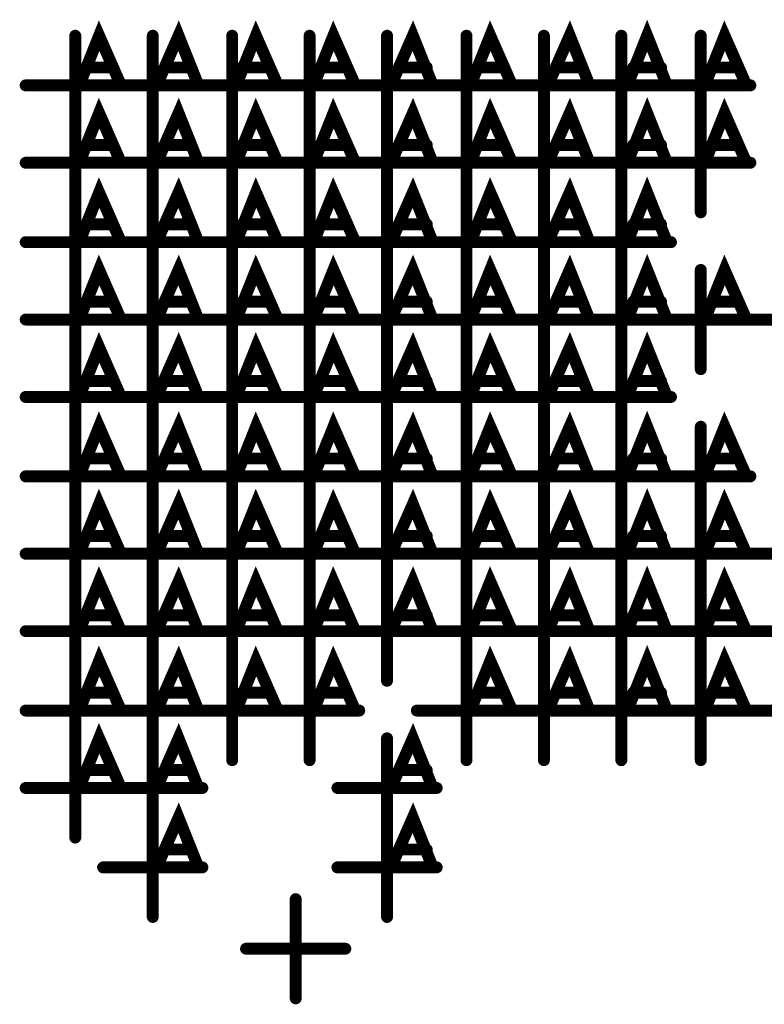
# Model space of a CAD drawing. Extents: x 28 to 61, y 24.9 to 46.
# Tile 25 of 86: x 38.366 to 38.741, y 30.857 to 31.353. Entities that reach past the tile are written whole.
import ezdxf

# ---------------------------------------------------------------- set-up
doc = ezdxf.new("R2010")
doc.units = 0
doc.layers.add('1', color=2, linetype='CONTINUOUS')

msp = doc.modelspace()

# ---------------------------------------------------------------- linework, layer by layer
at = {"layer": '1', "const_width": 0.006}
for points in [[(38.396, 31.32), (38.406, 31.345), (38.417, 31.32)], [(38.435, 31.32), (38.446, 31.345), (38.456, 31.32)], [(38.475, 31.32), (38.485, 31.345), (38.496, 31.32)], [(38.514, 31.32), (38.524, 31.345), (38.535, 31.32)], [(38.553, 31.32), (38.564, 31.345), (38.574, 31.32)], [(38.593, 31.32), (38.603, 31.345), (38.614, 31.32)], [(38.632, 31.32), (38.643, 31.345), (38.653, 31.32)], [(38.672, 31.32), (38.682, 31.345), (38.692, 31.32)], [(38.711, 31.32), (38.721, 31.345), (38.732, 31.32)], [(38.394, 31.295), (38.394, 31.345)], [(38.433, 31.295), (38.433, 31.345)], [(38.473, 31.295), (38.473, 31.345)], [(38.512, 31.295), (38.512, 31.345)], [(38.551, 31.295), (38.551, 31.345)], [(38.591, 31.295), (38.591, 31.345)], [(38.63, 31.295), (38.63, 31.345)], [(38.669, 31.295), (38.669, 31.345)], [(38.709, 31.295), (38.709, 31.345)], [(38.413, 31.329), (38.4, 31.329)], [(38.452, 31.329), (38.439, 31.329)], [(38.492, 31.329), (38.478, 31.329)], [(38.531, 31.329), (38.518, 31.329)], [(38.571, 31.329), (38.557, 31.329)], [(38.61, 31.329), (38.597, 31.329)], [(38.649, 31.329), (38.636, 31.329)], [(38.689, 31.329), (38.675, 31.329)], [(38.728, 31.329), (38.715, 31.329)], [(38.369, 31.32), (38.419, 31.32)], [(38.408, 31.32), (38.458, 31.32)], [(38.448, 31.32), (38.498, 31.32)], [(38.487, 31.32), (38.537, 31.32)], [(38.526, 31.32), (38.576, 31.32)], [(38.566, 31.32), (38.616, 31.32)], [(38.605, 31.32), (38.655, 31.32)], [(38.644, 31.32), (38.694, 31.32)], [(38.684, 31.32), (38.734, 31.32)], [(38.396, 31.281), (38.406, 31.306), (38.417, 31.281)], [(38.435, 31.281), (38.446, 31.306), (38.456, 31.281)], [(38.475, 31.281), (38.485, 31.306), (38.496, 31.281)], [(38.514, 31.281), (38.524, 31.306), (38.535, 31.281)], [(38.553, 31.281), (38.564, 31.306), (38.574, 31.281)], [(38.593, 31.281), (38.603, 31.306), (38.614, 31.281)], [(38.632, 31.281), (38.643, 31.306), (38.653, 31.281)], [(38.672, 31.281), (38.682, 31.306), (38.692, 31.281)], [(38.711, 31.281), (38.721, 31.306), (38.732, 31.281)], [(38.394, 31.256), (38.394, 31.306)], [(38.433, 31.256), (38.433, 31.306)], [(38.473, 31.256), (38.473, 31.306)], [(38.512, 31.256), (38.512, 31.306)], [(38.551, 31.256), (38.551, 31.306)], [(38.591, 31.256), (38.591, 31.306)], [(38.63, 31.256), (38.63, 31.306)], [(38.669, 31.256), (38.669, 31.306)], [(38.709, 31.256), (38.709, 31.306)], [(38.413, 31.29), (38.4, 31.29)], [(38.452, 31.29), (38.439, 31.29)], [(38.492, 31.29), (38.478, 31.29)], [(38.531, 31.29), (38.518, 31.29)], [(38.571, 31.29), (38.557, 31.29)], [(38.61, 31.29), (38.597, 31.29)], [(38.649, 31.29), (38.636, 31.29)], [(38.689, 31.29), (38.675, 31.29)], [(38.728, 31.29), (38.715, 31.29)], [(38.369, 31.281), (38.419, 31.281)], [(38.408, 31.281), (38.458, 31.281)], [(38.448, 31.281), (38.498, 31.281)], [(38.487, 31.281), (38.537, 31.281)], [(38.526, 31.281), (38.576, 31.281)], [(38.566, 31.281), (38.616, 31.281)], [(38.605, 31.281), (38.655, 31.281)], [(38.644, 31.281), (38.694, 31.281)], [(38.684, 31.281), (38.734, 31.281)], [(38.396, 31.241), (38.406, 31.266), (38.417, 31.241)], [(38.435, 31.241), (38.446, 31.266), (38.456, 31.241)], [(38.475, 31.241), (38.485, 31.266), (38.496, 31.241)], [(38.514, 31.241), (38.524, 31.266), (38.535, 31.241)], [(38.553, 31.241), (38.564, 31.266), (38.574, 31.241)], [(38.593, 31.241), (38.603, 31.266), (38.614, 31.241)], [(38.632, 31.241), (38.643, 31.266), (38.653, 31.241)], [(38.672, 31.241), (38.682, 31.266), (38.692, 31.241)], [(38.394, 31.216), (38.394, 31.266)], [(38.433, 31.216), (38.433, 31.266)], [(38.473, 31.216), (38.473, 31.266)], [(38.512, 31.216), (38.512, 31.266)], [(38.551, 31.216), (38.551, 31.266)], [(38.591, 31.216), (38.591, 31.266)], [(38.63, 31.216), (38.63, 31.266)], [(38.669, 31.216), (38.669, 31.266)], [(38.413, 31.25), (38.4, 31.25)], [(38.452, 31.25), (38.439, 31.25)], [(38.492, 31.25), (38.478, 31.25)], [(38.531, 31.25), (38.518, 31.25)], [(38.571, 31.25), (38.557, 31.25)], [(38.61, 31.25), (38.597, 31.25)], [(38.649, 31.25), (38.636, 31.25)], [(38.689, 31.25), (38.675, 31.25)], [(38.369, 31.241), (38.419, 31.241)], [(38.408, 31.241), (38.458, 31.241)], [(38.448, 31.241), (38.498, 31.241)], [(38.487, 31.241), (38.537, 31.241)], [(38.526, 31.241), (38.576, 31.241)], [(38.566, 31.241), (38.616, 31.241)], [(38.605, 31.241), (38.655, 31.241)], [(38.644, 31.241), (38.694, 31.241)], [(38.396, 31.202), (38.406, 31.227), (38.417, 31.202)], [(38.435, 31.202), (38.446, 31.227), (38.456, 31.202)], [(38.475, 31.202), (38.485, 31.227), (38.496, 31.202)], [(38.514, 31.202), (38.524, 31.227), (38.535, 31.202)], [(38.553, 31.202), (38.564, 31.227), (38.574, 31.202)], [(38.593, 31.202), (38.603, 31.227), (38.614, 31.202)], [(38.632, 31.202), (38.643, 31.227), (38.653, 31.202)], [(38.672, 31.202), (38.682, 31.227), (38.692, 31.202)], [(38.711, 31.202), (38.721, 31.227), (38.732, 31.202)], [(38.394, 31.177), (38.394, 31.227)], [(38.433, 31.177), (38.433, 31.227)], [(38.473, 31.177), (38.473, 31.227)], [(38.512, 31.177), (38.512, 31.227)], [(38.551, 31.177), (38.551, 31.227)], [(38.591, 31.177), (38.591, 31.227)], [(38.63, 31.177), (38.63, 31.227)], [(38.669, 31.177), (38.669, 31.227)], [(38.709, 31.177), (38.709, 31.227)], [(38.413, 31.211), (38.4, 31.211)], [(38.452, 31.211), (38.439, 31.211)], [(38.492, 31.211), (38.478, 31.211)], [(38.531, 31.211), (38.518, 31.211)], [(38.571, 31.211), (38.557, 31.211)], [(38.61, 31.211), (38.597, 31.211)], [(38.649, 31.211), (38.636, 31.211)], [(38.689, 31.211), (38.675, 31.211)], [(38.728, 31.211), (38.715, 31.211)], [(38.369, 31.202), (38.419, 31.202)], [(38.408, 31.202), (38.458, 31.202)], [(38.448, 31.202), (38.498, 31.202)], [(38.487, 31.202), (38.537, 31.202)], [(38.526, 31.202), (38.576, 31.202)], [(38.566, 31.202), (38.616, 31.202)], [(38.605, 31.202), (38.655, 31.202)], [(38.644, 31.202), (38.694, 31.202)], [(38.684, 31.202), (38.734, 31.202)], [(38.723, 31.202), (38.773, 31.202)], [(38.396, 31.163), (38.406, 31.188), (38.417, 31.163)], [(38.435, 31.163), (38.446, 31.188), (38.456, 31.163)], [(38.475, 31.163), (38.485, 31.188), (38.496, 31.163)], [(38.514, 31.163), (38.524, 31.188), (38.535, 31.163)], [(38.553, 31.163), (38.564, 31.188), (38.574, 31.163)], [(38.593, 31.163), (38.603, 31.188), (38.614, 31.163)], [(38.632, 31.163), (38.643, 31.188), (38.653, 31.163)], [(38.672, 31.163), (38.682, 31.188), (38.692, 31.163)], [(38.394, 31.138), (38.394, 31.188)], [(38.433, 31.138), (38.433, 31.188)], [(38.473, 31.138), (38.473, 31.188)], [(38.512, 31.138), (38.512, 31.188)], [(38.551, 31.138), (38.551, 31.188)], [(38.591, 31.138), (38.591, 31.188)], [(38.63, 31.138), (38.63, 31.188)], [(38.669, 31.138), (38.669, 31.188)], [(38.413, 31.171), (38.4, 31.171)], [(38.452, 31.171), (38.439, 31.171)], [(38.492, 31.171), (38.478, 31.171)], [(38.531, 31.171), (38.518, 31.171)], [(38.571, 31.171), (38.557, 31.171)], [(38.61, 31.171), (38.597, 31.171)], [(38.649, 31.171), (38.636, 31.171)], [(38.689, 31.171), (38.675, 31.171)], [(38.369, 31.163), (38.419, 31.163)], [(38.408, 31.163), (38.458, 31.163)], [(38.448, 31.163), (38.498, 31.163)], [(38.487, 31.163), (38.537, 31.163)], [(38.526, 31.163), (38.576, 31.163)], [(38.566, 31.163), (38.616, 31.163)], [(38.605, 31.163), (38.655, 31.163)], [(38.644, 31.163), (38.694, 31.163)], [(38.396, 31.123), (38.406, 31.148), (38.417, 31.123)], [(38.435, 31.123), (38.446, 31.148), (38.456, 31.123)], [(38.475, 31.123), (38.485, 31.148), (38.496, 31.123)], [(38.514, 31.123), (38.524, 31.148), (38.535, 31.123)], [(38.553, 31.123), (38.564, 31.148), (38.574, 31.123)], [(38.593, 31.123), (38.603, 31.148), (38.614, 31.123)], [(38.632, 31.123), (38.643, 31.148), (38.653, 31.123)], [(38.672, 31.123), (38.682, 31.148), (38.692, 31.123)], [(38.711, 31.123), (38.721, 31.148), (38.732, 31.123)], [(38.394, 31.098), (38.394, 31.148)], [(38.433, 31.098), (38.433, 31.148)], [(38.473, 31.098), (38.473, 31.148)], [(38.512, 31.098), (38.512, 31.148)], [(38.551, 31.098), (38.551, 31.148)], [(38.591, 31.098), (38.591, 31.148)], [(38.63, 31.098), (38.63, 31.148)], [(38.669, 31.098), (38.669, 31.148)], [(38.709, 31.098), (38.709, 31.148)], [(38.413, 31.132), (38.4, 31.132)], [(38.452, 31.132), (38.439, 31.132)], [(38.492, 31.132), (38.478, 31.132)], [(38.531, 31.132), (38.518, 31.132)], [(38.571, 31.132), (38.557, 31.132)], [(38.61, 31.132), (38.597, 31.132)], [(38.649, 31.132), (38.636, 31.132)], [(38.689, 31.132), (38.675, 31.132)], [(38.728, 31.132), (38.715, 31.132)], [(38.369, 31.123), (38.419, 31.123)], [(38.408, 31.123), (38.458, 31.123)], [(38.448, 31.123), (38.498, 31.123)], [(38.487, 31.123), (38.537, 31.123)], [(38.526, 31.123), (38.576, 31.123)], [(38.566, 31.123), (38.616, 31.123)], [(38.605, 31.123), (38.655, 31.123)], [(38.644, 31.123), (38.694, 31.123)], [(38.684, 31.123), (38.734, 31.123)], [(38.396, 31.084), (38.406, 31.109), (38.417, 31.084)], [(38.435, 31.084), (38.446, 31.109), (38.456, 31.084)], [(38.475, 31.084), (38.485, 31.109), (38.496, 31.084)], [(38.514, 31.084), (38.524, 31.109), (38.535, 31.084)], [(38.553, 31.084), (38.564, 31.109), (38.574, 31.084)], [(38.593, 31.084), (38.603, 31.109), (38.614, 31.084)], [(38.632, 31.084), (38.643, 31.109), (38.653, 31.084)], [(38.672, 31.084), (38.682, 31.109), (38.692, 31.084)], [(38.711, 31.084), (38.721, 31.109), (38.732, 31.084)], [(38.394, 31.059), (38.394, 31.109)], [(38.433, 31.059), (38.433, 31.109)], [(38.473, 31.059), (38.473, 31.109)], [(38.512, 31.059), (38.512, 31.109)], [(38.551, 31.059), (38.551, 31.109)], [(38.591, 31.059), (38.591, 31.109)], [(38.63, 31.059), (38.63, 31.109)], [(38.669, 31.059), (38.669, 31.109)], [(38.709, 31.059), (38.709, 31.109)], [(38.413, 31.093), (38.4, 31.093)], [(38.452, 31.093), (38.439, 31.093)], [(38.492, 31.093), (38.478, 31.093)], [(38.531, 31.093), (38.518, 31.093)], [(38.571, 31.093), (38.557, 31.093)], [(38.61, 31.093), (38.597, 31.093)], [(38.649, 31.093), (38.636, 31.093)], [(38.689, 31.093), (38.675, 31.093)], [(38.728, 31.093), (38.715, 31.093)], [(38.369, 31.084), (38.419, 31.084)], [(38.408, 31.084), (38.458, 31.084)], [(38.448, 31.084), (38.498, 31.084)], [(38.487, 31.084), (38.537, 31.084)], [(38.526, 31.084), (38.576, 31.084)], [(38.566, 31.084), (38.616, 31.084)], [(38.605, 31.084), (38.655, 31.084)], [(38.644, 31.084), (38.694, 31.084)], [(38.684, 31.084), (38.734, 31.084)], [(38.723, 31.084), (38.773, 31.084)], [(38.396, 31.045), (38.406, 31.07), (38.417, 31.045)], [(38.435, 31.045), (38.446, 31.07), (38.456, 31.045)], [(38.475, 31.045), (38.485, 31.07), (38.496, 31.045)], [(38.514, 31.045), (38.524, 31.07), (38.535, 31.045)], [(38.553, 31.045), (38.564, 31.07), (38.574, 31.045)], [(38.593, 31.045), (38.603, 31.07), (38.614, 31.045)], [(38.632, 31.045), (38.643, 31.07), (38.653, 31.045)], [(38.672, 31.045), (38.682, 31.07), (38.692, 31.045)], [(38.711, 31.045), (38.721, 31.07), (38.732, 31.045)], [(38.394, 31.02), (38.394, 31.07)], [(38.433, 31.02), (38.433, 31.07)], [(38.473, 31.02), (38.473, 31.07)], [(38.512, 31.02), (38.512, 31.07)], [(38.551, 31.02), (38.551, 31.07)], [(38.591, 31.02), (38.591, 31.07)], [(38.63, 31.02), (38.63, 31.07)], [(38.669, 31.02), (38.669, 31.07)], [(38.709, 31.02), (38.709, 31.07)], [(38.413, 31.053), (38.4, 31.053)], [(38.452, 31.053), (38.439, 31.053)], [(38.492, 31.053), (38.478, 31.053)], [(38.531, 31.053), (38.518, 31.053)], [(38.571, 31.053), (38.557, 31.053)], [(38.61, 31.053), (38.597, 31.053)], [(38.649, 31.053), (38.636, 31.053)], [(38.689, 31.053), (38.675, 31.053)], [(38.728, 31.053), (38.715, 31.053)], [(38.369, 31.045), (38.419, 31.045)], [(38.408, 31.045), (38.458, 31.045)], [(38.448, 31.045), (38.498, 31.045)], [(38.487, 31.045), (38.537, 31.045)], [(38.526, 31.045), (38.576, 31.045)], [(38.566, 31.045), (38.616, 31.045)], [(38.605, 31.045), (38.655, 31.045)], [(38.644, 31.045), (38.694, 31.045)], [(38.684, 31.045), (38.734, 31.045)], [(38.723, 31.045), (38.773, 31.045)], [(38.396, 31.005), (38.406, 31.03), (38.417, 31.005)], [(38.435, 31.005), (38.446, 31.03), (38.456, 31.005)], [(38.475, 31.005), (38.485, 31.03), (38.496, 31.005)], [(38.514, 31.005), (38.524, 31.03), (38.535, 31.005)], [(38.593, 31.005), (38.603, 31.03), (38.614, 31.005)], [(38.632, 31.005), (38.643, 31.03), (38.653, 31.005)], [(38.672, 31.005), (38.682, 31.03), (38.692, 31.005)], [(38.711, 31.005), (38.721, 31.03), (38.732, 31.005)], [(38.394, 30.98), (38.394, 31.03)], [(38.433, 30.98), (38.433, 31.03)], [(38.473, 30.98), (38.473, 31.03)], [(38.512, 30.98), (38.512, 31.03)], [(38.591, 30.98), (38.591, 31.03)], [(38.63, 30.98), (38.63, 31.03)], [(38.669, 30.98), (38.669, 31.03)], [(38.709, 30.98), (38.709, 31.03)], [(38.413, 31.014), (38.4, 31.014)], [(38.452, 31.014), (38.439, 31.014)], [(38.492, 31.014), (38.478, 31.014)], [(38.531, 31.014), (38.518, 31.014)], [(38.61, 31.014), (38.597, 31.014)], [(38.649, 31.014), (38.636, 31.014)], [(38.689, 31.014), (38.675, 31.014)], [(38.728, 31.014), (38.715, 31.014)], [(38.369, 31.005), (38.419, 31.005)], [(38.408, 31.005), (38.458, 31.005)], [(38.448, 31.005), (38.498, 31.005)], [(38.487, 31.005), (38.537, 31.005)], [(38.566, 31.005), (38.616, 31.005)], [(38.605, 31.005), (38.655, 31.005)], [(38.644, 31.005), (38.694, 31.005)], [(38.684, 31.005), (38.734, 31.005)], [(38.723, 31.005), (38.773, 31.005)], [(38.396, 30.966), (38.406, 30.991), (38.417, 30.966)], [(38.435, 30.966), (38.446, 30.991), (38.456, 30.966)], [(38.553, 30.966), (38.564, 30.991), (38.574, 30.966)], [(38.394, 30.941), (38.394, 30.991)], [(38.433, 30.941), (38.433, 30.991)], [(38.551, 30.941), (38.551, 30.991)], [(38.413, 30.975), (38.4, 30.975)], [(38.452, 30.975), (38.439, 30.975)], [(38.571, 30.975), (38.557, 30.975)], [(38.369, 30.966), (38.419, 30.966)], [(38.408, 30.966), (38.458, 30.966)], [(38.526, 30.966), (38.576, 30.966)], [(38.435, 30.926), (38.446, 30.951), (38.456, 30.926)], [(38.553, 30.926), (38.564, 30.951), (38.574, 30.926)], [(38.433, 30.901), (38.433, 30.951)], [(38.551, 30.901), (38.551, 30.951)], [(38.452, 30.935), (38.439, 30.935)], [(38.571, 30.935), (38.557, 30.935)], [(38.408, 30.926), (38.458, 30.926)], [(38.526, 30.926), (38.576, 30.926)], [(38.505, 30.86), (38.505, 30.91)], [(38.48, 30.885), (38.53, 30.885)]]:
    msp.add_lwpolyline(points, dxfattribs=at)
at = {"layer": '1', "const_width": 0.003}
for points in [[(38.3955, 31.345, 1), (38.3925, 31.345, 1)], [(38.4345, 31.345, 1), (38.4315, 31.345, 1)], [(38.4745, 31.345, 1), (38.4715, 31.345, 1)], [(38.5135, 31.345, 1), (38.5105, 31.345, 1)], [(38.5525, 31.345, 1), (38.5495, 31.345, 1)], [(38.5925, 31.345, 1), (38.5895, 31.345, 1)], [(38.6315, 31.345, 1), (38.6285, 31.345, 1)], [(38.6705, 31.345, 1), (38.6675, 31.345, 1)], [(38.7105, 31.345, 1), (38.7075, 31.345, 1)], [(38.4015, 31.329, 1), (38.3985, 31.329, 1)], [(38.4145, 31.329, 1), (38.4115, 31.329, 1)], [(38.4405, 31.329, 1), (38.4375, 31.329, 1)], [(38.4535, 31.329, 1), (38.4505, 31.329, 1)], [(38.4795, 31.329, 1), (38.4765, 31.329, 1)], [(38.4935, 31.329, 1), (38.4905, 31.329, 1)], [(38.5195, 31.329, 1), (38.5165, 31.329, 1)], [(38.5325, 31.329, 1), (38.5295, 31.329, 1)], [(38.5585, 31.329, 1), (38.5555, 31.329, 1)], [(38.5725, 31.329, 1), (38.5695, 31.329, 1)], [(38.5985, 31.329, 1), (38.5955, 31.329, 1)], [(38.6115, 31.329, 1), (38.6085, 31.329, 1)], [(38.6375, 31.329, 1), (38.6345, 31.329, 1)], [(38.6505, 31.329, 1), (38.6475, 31.329, 1)], [(38.6765, 31.329, 1), (38.6735, 31.329, 1)], [(38.6905, 31.329, 1), (38.6875, 31.329, 1)], [(38.7165, 31.329, 1), (38.7135, 31.329, 1)], [(38.7295, 31.329, 1), (38.7265, 31.329, 1)], [(38.3705, 31.32, 1), (38.3675, 31.32, 1)], [(38.3975, 31.32, 1), (38.3945, 31.32, 1)], [(38.4095, 31.32, 1), (38.4065, 31.32, 1)], [(38.4185, 31.32, 1), (38.4155, 31.32, 1)], [(38.4205, 31.32, 1), (38.4175, 31.32, 1)], [(38.4365, 31.32, 1), (38.4335, 31.32, 1)], [(38.4495, 31.32, 1), (38.4465, 31.32, 1)], [(38.4575, 31.32, 1), (38.4545, 31.32, 1)], [(38.4595, 31.32, 1), (38.4565, 31.32, 1)], [(38.4765, 31.32, 1), (38.4735, 31.32, 1)], [(38.4885, 31.32, 1), (38.4855, 31.32, 1)], [(38.4975, 31.32, 1), (38.4945, 31.32, 1)], [(38.4995, 31.32, 1), (38.4965, 31.32, 1)], [(38.5155, 31.32, 1), (38.5125, 31.32, 1)], [(38.5275, 31.32, 1), (38.5245, 31.32, 1)], [(38.5365, 31.32, 1), (38.5335, 31.32, 1)], [(38.5385, 31.32, 1), (38.5355, 31.32, 1)], [(38.5545, 31.32, 1), (38.5515, 31.32, 1)], [(38.5675, 31.32, 1), (38.5645, 31.32, 1)], [(38.5755, 31.32, 1), (38.5725, 31.32, 1)], [(38.5775, 31.32, 1), (38.5745, 31.32, 1)], [(38.5945, 31.32, 1), (38.5915, 31.32, 1)], [(38.6065, 31.32, 1), (38.6035, 31.32, 1)], [(38.6155, 31.32, 1), (38.6125, 31.32, 1)], [(38.6175, 31.32, 1), (38.6145, 31.32, 1)], [(38.6335, 31.32, 1), (38.6305, 31.32, 1)], [(38.6455, 31.32, 1), (38.6425, 31.32, 1)], [(38.6545, 31.32, 1), (38.6515, 31.32, 1)], [(38.6565, 31.32, 1), (38.6535, 31.32, 1)], [(38.6735, 31.32, 1), (38.6705, 31.32, 1)], [(38.6855, 31.32, 1), (38.6825, 31.32, 1)], [(38.6935, 31.32, 1), (38.6905, 31.32, 1)], [(38.6955, 31.32, 1), (38.6925, 31.32, 1)], [(38.7125, 31.32, 1), (38.7095, 31.32, 1)], [(38.7335, 31.32, 1), (38.7305, 31.32, 1)], [(38.7355, 31.32, 1), (38.7325, 31.32, 1)], [(38.3955, 31.306, 1), (38.3925, 31.306, 1)], [(38.4345, 31.306, 1), (38.4315, 31.306, 1)], [(38.4745, 31.306, 1), (38.4715, 31.306, 1)], [(38.5135, 31.306, 1), (38.5105, 31.306, 1)], [(38.5525, 31.306, 1), (38.5495, 31.306, 1)], [(38.5925, 31.306, 1), (38.5895, 31.306, 1)], [(38.6315, 31.306, 1), (38.6285, 31.306, 1)], [(38.6705, 31.306, 1), (38.6675, 31.306, 1)], [(38.7105, 31.306, 1), (38.7075, 31.306, 1)], [(38.3955, 31.295, 1), (38.3925, 31.295, 1)], [(38.4345, 31.295, 1), (38.4315, 31.295, 1)], [(38.4745, 31.295, 1), (38.4715, 31.295, 1)], [(38.5135, 31.295, 1), (38.5105, 31.295, 1)], [(38.5525, 31.295, 1), (38.5495, 31.295, 1)], [(38.5925, 31.295, 1), (38.5895, 31.295, 1)], [(38.6315, 31.295, 1), (38.6285, 31.295, 1)], [(38.6705, 31.295, 1), (38.6675, 31.295, 1)], [(38.7105, 31.295, 1), (38.7075, 31.295, 1)], [(38.4015, 31.29, 1), (38.3985, 31.29, 1)], [(38.4145, 31.29, 1), (38.4115, 31.29, 1)], [(38.4405, 31.29, 1), (38.4375, 31.29, 1)], [(38.4535, 31.29, 1), (38.4505, 31.29, 1)], [(38.4795, 31.29, 1), (38.4765, 31.29, 1)], [(38.4935, 31.29, 1), (38.4905, 31.29, 1)], [(38.5195, 31.29, 1), (38.5165, 31.29, 1)], [(38.5325, 31.29, 1), (38.5295, 31.29, 1)], [(38.5585, 31.29, 1), (38.5555, 31.29, 1)], [(38.5725, 31.29, 1), (38.5695, 31.29, 1)], [(38.5985, 31.29, 1), (38.5955, 31.29, 1)], [(38.6115, 31.29, 1), (38.6085, 31.29, 1)], [(38.6375, 31.29, 1), (38.6345, 31.29, 1)], [(38.6505, 31.29, 1), (38.6475, 31.29, 1)], [(38.6765, 31.29, 1), (38.6735, 31.29, 1)], [(38.6905, 31.29, 1), (38.6875, 31.29, 1)], [(38.7165, 31.29, 1), (38.7135, 31.29, 1)], [(38.7295, 31.29, 1), (38.7265, 31.29, 1)], [(38.3705, 31.281, 1), (38.3675, 31.281, 1)], [(38.3975, 31.281, 1), (38.3945, 31.281, 1)], [(38.4095, 31.281, 1), (38.4065, 31.281, 1)], [(38.4185, 31.281, 1), (38.4155, 31.281, 1)], [(38.4205, 31.281, 1), (38.4175, 31.281, 1)], [(38.4365, 31.281, 1), (38.4335, 31.281, 1)], [(38.4495, 31.281, 1), (38.4465, 31.281, 1)], [(38.4575, 31.281, 1), (38.4545, 31.281, 1)], [(38.4595, 31.281, 1), (38.4565, 31.281, 1)], [(38.4765, 31.281, 1), (38.4735, 31.281, 1)], [(38.4885, 31.281, 1), (38.4855, 31.281, 1)], [(38.4975, 31.281, 1), (38.4945, 31.281, 1)], [(38.4995, 31.281, 1), (38.4965, 31.281, 1)], [(38.5155, 31.281, 1), (38.5125, 31.281, 1)], [(38.5275, 31.281, 1), (38.5245, 31.281, 1)], [(38.5365, 31.281, 1), (38.5335, 31.281, 1)], [(38.5385, 31.281, 1), (38.5355, 31.281, 1)], [(38.5545, 31.281, 1), (38.5515, 31.281, 1)], [(38.5675, 31.281, 1), (38.5645, 31.281, 1)], [(38.5755, 31.281, 1), (38.5725, 31.281, 1)], [(38.5775, 31.281, 1), (38.5745, 31.281, 1)], [(38.5945, 31.281, 1), (38.5915, 31.281, 1)], [(38.6065, 31.281, 1), (38.6035, 31.281, 1)], [(38.6155, 31.281, 1), (38.6125, 31.281, 1)], [(38.6175, 31.281, 1), (38.6145, 31.281, 1)], [(38.6335, 31.281, 1), (38.6305, 31.281, 1)], [(38.6455, 31.281, 1), (38.6425, 31.281, 1)], [(38.6545, 31.281, 1), (38.6515, 31.281, 1)], [(38.6565, 31.281, 1), (38.6535, 31.281, 1)], [(38.6735, 31.281, 1), (38.6705, 31.281, 1)], [(38.6855, 31.281, 1), (38.6825, 31.281, 1)], [(38.6935, 31.281, 1), (38.6905, 31.281, 1)], [(38.6955, 31.281, 1), (38.6925, 31.281, 1)], [(38.7125, 31.281, 1), (38.7095, 31.281, 1)], [(38.7335, 31.281, 1), (38.7305, 31.281, 1)], [(38.7355, 31.281, 1), (38.7325, 31.281, 1)], [(38.3955, 31.266, 1), (38.3925, 31.266, 1)], [(38.4345, 31.266, 1), (38.4315, 31.266, 1)], [(38.4745, 31.266, 1), (38.4715, 31.266, 1)], [(38.5135, 31.266, 1), (38.5105, 31.266, 1)], [(38.5525, 31.266, 1), (38.5495, 31.266, 1)], [(38.5925, 31.266, 1), (38.5895, 31.266, 1)], [(38.6315, 31.266, 1), (38.6285, 31.266, 1)], [(38.6705, 31.266, 1), (38.6675, 31.266, 1)], [(38.3955, 31.256, 1), (38.3925, 31.256, 1)], [(38.4345, 31.256, 1), (38.4315, 31.256, 1)], [(38.4745, 31.256, 1), (38.4715, 31.256, 1)], [(38.5135, 31.256, 1), (38.5105, 31.256, 1)], [(38.5525, 31.256, 1), (38.5495, 31.256, 1)], [(38.5925, 31.256, 1), (38.5895, 31.256, 1)], [(38.6315, 31.256, 1), (38.6285, 31.256, 1)], [(38.6705, 31.256, 1), (38.6675, 31.256, 1)], [(38.7105, 31.256, 1), (38.7075, 31.256, 1)], [(38.4015, 31.25, 1), (38.3985, 31.25, 1)], [(38.4145, 31.25, 1), (38.4115, 31.25, 1)], [(38.4405, 31.25, 1), (38.4375, 31.25, 1)], [(38.4535, 31.25, 1), (38.4505, 31.25, 1)], [(38.4795, 31.25, 1), (38.4765, 31.25, 1)], [(38.4935, 31.25, 1), (38.4905, 31.25, 1)], [(38.5195, 31.25, 1), (38.5165, 31.25, 1)], [(38.5325, 31.25, 1), (38.5295, 31.25, 1)], [(38.5585, 31.25, 1), (38.5555, 31.25, 1)], [(38.5725, 31.25, 1), (38.5695, 31.25, 1)], [(38.5985, 31.25, 1), (38.5955, 31.25, 1)], [(38.6115, 31.25, 1), (38.6085, 31.25, 1)], [(38.6375, 31.25, 1), (38.6345, 31.25, 1)], [(38.6505, 31.25, 1), (38.6475, 31.25, 1)], [(38.6765, 31.25, 1), (38.6735, 31.25, 1)], [(38.6905, 31.25, 1), (38.6875, 31.25, 1)], [(38.3705, 31.241, 1), (38.3675, 31.241, 1)], [(38.3975, 31.241, 1), (38.3945, 31.241, 1)], [(38.4095, 31.241, 1), (38.4065, 31.241, 1)], [(38.4185, 31.241, 1), (38.4155, 31.241, 1)], [(38.4205, 31.241, 1), (38.4175, 31.241, 1)], [(38.4365, 31.241, 1), (38.4335, 31.241, 1)], [(38.4495, 31.241, 1), (38.4465, 31.241, 1)], [(38.4575, 31.241, 1), (38.4545, 31.241, 1)], [(38.4595, 31.241, 1), (38.4565, 31.241, 1)], [(38.4765, 31.241, 1), (38.4735, 31.241, 1)], [(38.4885, 31.241, 1), (38.4855, 31.241, 1)], [(38.4975, 31.241, 1), (38.4945, 31.241, 1)], [(38.4995, 31.241, 1), (38.4965, 31.241, 1)], [(38.5155, 31.241, 1), (38.5125, 31.241, 1)], [(38.5275, 31.241, 1), (38.5245, 31.241, 1)], [(38.5365, 31.241, 1), (38.5335, 31.241, 1)], [(38.5385, 31.241, 1), (38.5355, 31.241, 1)], [(38.5545, 31.241, 1), (38.5515, 31.241, 1)], [(38.5675, 31.241, 1), (38.5645, 31.241, 1)], [(38.5755, 31.241, 1), (38.5725, 31.241, 1)], [(38.5775, 31.241, 1), (38.5745, 31.241, 1)], [(38.5945, 31.241, 1), (38.5915, 31.241, 1)], [(38.6065, 31.241, 1), (38.6035, 31.241, 1)], [(38.6155, 31.241, 1), (38.6125, 31.241, 1)], [(38.6175, 31.241, 1), (38.6145, 31.241, 1)], [(38.6335, 31.241, 1), (38.6305, 31.241, 1)], [(38.6455, 31.241, 1), (38.6425, 31.241, 1)], [(38.6545, 31.241, 1), (38.6515, 31.241, 1)], [(38.6565, 31.241, 1), (38.6535, 31.241, 1)], [(38.6735, 31.241, 1), (38.6705, 31.241, 1)], [(38.6935, 31.241, 1), (38.6905, 31.241, 1)], [(38.6955, 31.241, 1), (38.6925, 31.241, 1)], [(38.3955, 31.227, 1), (38.3925, 31.227, 1)], [(38.4345, 31.227, 1), (38.4315, 31.227, 1)], [(38.4745, 31.227, 1), (38.4715, 31.227, 1)], [(38.5135, 31.227, 1), (38.5105, 31.227, 1)], [(38.5525, 31.227, 1), (38.5495, 31.227, 1)], [(38.5925, 31.227, 1), (38.5895, 31.227, 1)], [(38.6315, 31.227, 1), (38.6285, 31.227, 1)], [(38.6705, 31.227, 1), (38.6675, 31.227, 1)], [(38.7105, 31.227, 1), (38.7075, 31.227, 1)], [(38.3955, 31.216, 1), (38.3925, 31.216, 1)], [(38.4345, 31.216, 1), (38.4315, 31.216, 1)], [(38.4745, 31.216, 1), (38.4715, 31.216, 1)], [(38.5135, 31.216, 1), (38.5105, 31.216, 1)], [(38.5525, 31.216, 1), (38.5495, 31.216, 1)], [(38.5925, 31.216, 1), (38.5895, 31.216, 1)], [(38.6315, 31.216, 1), (38.6285, 31.216, 1)], [(38.6705, 31.216, 1), (38.6675, 31.216, 1)], [(38.4015, 31.211, 1), (38.3985, 31.211, 1)], [(38.4145, 31.211, 1), (38.4115, 31.211, 1)], [(38.4405, 31.211, 1), (38.4375, 31.211, 1)], [(38.4535, 31.211, 1), (38.4505, 31.211, 1)], [(38.4795, 31.211, 1), (38.4765, 31.211, 1)], [(38.4935, 31.211, 1), (38.4905, 31.211, 1)], [(38.5195, 31.211, 1), (38.5165, 31.211, 1)], [(38.5325, 31.211, 1), (38.5295, 31.211, 1)], [(38.5585, 31.211, 1), (38.5555, 31.211, 1)], [(38.5725, 31.211, 1), (38.5695, 31.211, 1)], [(38.5985, 31.211, 1), (38.5955, 31.211, 1)], [(38.6115, 31.211, 1), (38.6085, 31.211, 1)], [(38.6375, 31.211, 1), (38.6345, 31.211, 1)], [(38.6505, 31.211, 1), (38.6475, 31.211, 1)], [(38.6765, 31.211, 1), (38.6735, 31.211, 1)], [(38.6905, 31.211, 1), (38.6875, 31.211, 1)], [(38.7165, 31.211, 1), (38.7135, 31.211, 1)], [(38.7295, 31.211, 1), (38.7265, 31.211, 1)], [(38.3705, 31.202, 1), (38.3675, 31.202, 1)], [(38.3975, 31.202, 1), (38.3945, 31.202, 1)], [(38.4095, 31.202, 1), (38.4065, 31.202, 1)], [(38.4185, 31.202, 1), (38.4155, 31.202, 1)], [(38.4205, 31.202, 1), (38.4175, 31.202, 1)], [(38.4365, 31.202, 1), (38.4335, 31.202, 1)], [(38.4495, 31.202, 1), (38.4465, 31.202, 1)], [(38.4575, 31.202, 1), (38.4545, 31.202, 1)], [(38.4595, 31.202, 1), (38.4565, 31.202, 1)], [(38.4765, 31.202, 1), (38.4735, 31.202, 1)], [(38.4885, 31.202, 1), (38.4855, 31.202, 1)], [(38.4975, 31.202, 1), (38.4945, 31.202, 1)], [(38.4995, 31.202, 1), (38.4965, 31.202, 1)], [(38.5155, 31.202, 1), (38.5125, 31.202, 1)], [(38.5275, 31.202, 1), (38.5245, 31.202, 1)], [(38.5365, 31.202, 1), (38.5335, 31.202, 1)], [(38.5385, 31.202, 1), (38.5355, 31.202, 1)], [(38.5545, 31.202, 1), (38.5515, 31.202, 1)], [(38.5675, 31.202, 1), (38.5645, 31.202, 1)], [(38.5755, 31.202, 1), (38.5725, 31.202, 1)], [(38.5775, 31.202, 1), (38.5745, 31.202, 1)], [(38.5945, 31.202, 1), (38.5915, 31.202, 1)], [(38.6065, 31.202, 1), (38.6035, 31.202, 1)], [(38.6155, 31.202, 1), (38.6125, 31.202, 1)], [(38.6175, 31.202, 1), (38.6145, 31.202, 1)], [(38.6335, 31.202, 1), (38.6305, 31.202, 1)], [(38.6455, 31.202, 1), (38.6425, 31.202, 1)], [(38.6545, 31.202, 1), (38.6515, 31.202, 1)], [(38.6565, 31.202, 1), (38.6535, 31.202, 1)], [(38.6735, 31.202, 1), (38.6705, 31.202, 1)], [(38.6855, 31.202, 1), (38.6825, 31.202, 1)], [(38.6935, 31.202, 1), (38.6905, 31.202, 1)], [(38.6955, 31.202, 1), (38.6925, 31.202, 1)], [(38.7125, 31.202, 1), (38.7095, 31.202, 1)], [(38.7245, 31.202, 1), (38.7215, 31.202, 1)], [(38.7335, 31.202, 1), (38.7305, 31.202, 1)], [(38.7355, 31.202, 1), (38.7325, 31.202, 1)], [(38.3955, 31.188, 1), (38.3925, 31.188, 1)], [(38.4345, 31.188, 1), (38.4315, 31.188, 1)], [(38.4745, 31.188, 1), (38.4715, 31.188, 1)], [(38.5135, 31.188, 1), (38.5105, 31.188, 1)], [(38.5525, 31.188, 1), (38.5495, 31.188, 1)], [(38.5925, 31.188, 1), (38.5895, 31.188, 1)], [(38.6315, 31.188, 1), (38.6285, 31.188, 1)], [(38.6705, 31.188, 1), (38.6675, 31.188, 1)], [(38.3955, 31.177, 1), (38.3925, 31.177, 1)], [(38.4345, 31.177, 1), (38.4315, 31.177, 1)], [(38.4745, 31.177, 1), (38.4715, 31.177, 1)], [(38.5135, 31.177, 1), (38.5105, 31.177, 1)], [(38.5525, 31.177, 1), (38.5495, 31.177, 1)], [(38.5925, 31.177, 1), (38.5895, 31.177, 1)], [(38.6315, 31.177, 1), (38.6285, 31.177, 1)], [(38.6705, 31.177, 1), (38.6675, 31.177, 1)], [(38.7105, 31.177, 1), (38.7075, 31.177, 1)], [(38.4015, 31.171, 1), (38.3985, 31.171, 1)], [(38.4145, 31.171, 1), (38.4115, 31.171, 1)], [(38.4405, 31.171, 1), (38.4375, 31.171, 1)], [(38.4535, 31.171, 1), (38.4505, 31.171, 1)], [(38.4795, 31.171, 1), (38.4765, 31.171, 1)], [(38.4935, 31.171, 1), (38.4905, 31.171, 1)], [(38.5195, 31.171, 1), (38.5165, 31.171, 1)], [(38.5325, 31.171, 1), (38.5295, 31.171, 1)], [(38.5585, 31.171, 1), (38.5555, 31.171, 1)], [(38.5725, 31.171, 1), (38.5695, 31.171, 1)], [(38.5985, 31.171, 1), (38.5955, 31.171, 1)], [(38.6115, 31.171, 1), (38.6085, 31.171, 1)], [(38.6375, 31.171, 1), (38.6345, 31.171, 1)], [(38.6505, 31.171, 1), (38.6475, 31.171, 1)], [(38.6765, 31.171, 1), (38.6735, 31.171, 1)], [(38.6905, 31.171, 1), (38.6875, 31.171, 1)], [(38.3705, 31.163, 1), (38.3675, 31.163, 1)], [(38.3975, 31.163, 1), (38.3945, 31.163, 1)], [(38.4095, 31.163, 1), (38.4065, 31.163, 1)], [(38.4185, 31.163, 1), (38.4155, 31.163, 1)], [(38.4205, 31.163, 1), (38.4175, 31.163, 1)], [(38.4365, 31.163, 1), (38.4335, 31.163, 1)], [(38.4495, 31.163, 1), (38.4465, 31.163, 1)], [(38.4575, 31.163, 1), (38.4545, 31.163, 1)], [(38.4595, 31.163, 1), (38.4565, 31.163, 1)], [(38.4765, 31.163, 1), (38.4735, 31.163, 1)], [(38.4885, 31.163, 1), (38.4855, 31.163, 1)], [(38.4975, 31.163, 1), (38.4945, 31.163, 1)], [(38.4995, 31.163, 1), (38.4965, 31.163, 1)], [(38.5155, 31.163, 1), (38.5125, 31.163, 1)], [(38.5275, 31.163, 1), (38.5245, 31.163, 1)], [(38.5365, 31.163, 1), (38.5335, 31.163, 1)], [(38.5385, 31.163, 1), (38.5355, 31.163, 1)], [(38.5545, 31.163, 1), (38.5515, 31.163, 1)], [(38.5675, 31.163, 1), (38.5645, 31.163, 1)], [(38.5755, 31.163, 1), (38.5725, 31.163, 1)], [(38.5775, 31.163, 1), (38.5745, 31.163, 1)], [(38.5945, 31.163, 1), (38.5915, 31.163, 1)], [(38.6065, 31.163, 1), (38.6035, 31.163, 1)], [(38.6155, 31.163, 1), (38.6125, 31.163, 1)], [(38.6175, 31.163, 1), (38.6145, 31.163, 1)], [(38.6335, 31.163, 1), (38.6305, 31.163, 1)], [(38.6455, 31.163, 1), (38.6425, 31.163, 1)], [(38.6545, 31.163, 1), (38.6515, 31.163, 1)], [(38.6565, 31.163, 1), (38.6535, 31.163, 1)], [(38.6735, 31.163, 1), (38.6705, 31.163, 1)], [(38.6935, 31.163, 1), (38.6905, 31.163, 1)], [(38.6955, 31.163, 1), (38.6925, 31.163, 1)], [(38.3955, 31.148, 1), (38.3925, 31.148, 1)], [(38.4345, 31.148, 1), (38.4315, 31.148, 1)], [(38.4745, 31.148, 1), (38.4715, 31.148, 1)], [(38.5135, 31.148, 1), (38.5105, 31.148, 1)], [(38.5525, 31.148, 1), (38.5495, 31.148, 1)], [(38.5925, 31.148, 1), (38.5895, 31.148, 1)], [(38.6315, 31.148, 1), (38.6285, 31.148, 1)], [(38.6705, 31.148, 1), (38.6675, 31.148, 1)], [(38.7105, 31.148, 1), (38.7075, 31.148, 1)], [(38.3955, 31.138, 1), (38.3925, 31.138, 1)], [(38.4345, 31.138, 1), (38.4315, 31.138, 1)], [(38.4745, 31.138, 1), (38.4715, 31.138, 1)], [(38.5135, 31.138, 1), (38.5105, 31.138, 1)], [(38.5525, 31.138, 1), (38.5495, 31.138, 1)], [(38.5925, 31.138, 1), (38.5895, 31.138, 1)], [(38.6315, 31.138, 1), (38.6285, 31.138, 1)], [(38.6705, 31.138, 1), (38.6675, 31.138, 1)], [(38.4015, 31.132, 1), (38.3985, 31.132, 1)], [(38.4145, 31.132, 1), (38.4115, 31.132, 1)], [(38.4405, 31.132, 1), (38.4375, 31.132, 1)], [(38.4535, 31.132, 1), (38.4505, 31.132, 1)], [(38.4795, 31.132, 1), (38.4765, 31.132, 1)], [(38.4935, 31.132, 1), (38.4905, 31.132, 1)], [(38.5195, 31.132, 1), (38.5165, 31.132, 1)], [(38.5325, 31.132, 1), (38.5295, 31.132, 1)], [(38.5585, 31.132, 1), (38.5555, 31.132, 1)], [(38.5725, 31.132, 1), (38.5695, 31.132, 1)], [(38.5985, 31.132, 1), (38.5955, 31.132, 1)], [(38.6115, 31.132, 1), (38.6085, 31.132, 1)], [(38.6375, 31.132, 1), (38.6345, 31.132, 1)], [(38.6505, 31.132, 1), (38.6475, 31.132, 1)], [(38.6765, 31.132, 1), (38.6735, 31.132, 1)], [(38.6905, 31.132, 1), (38.6875, 31.132, 1)], [(38.7165, 31.132, 1), (38.7135, 31.132, 1)], [(38.7295, 31.132, 1), (38.7265, 31.132, 1)], [(38.3705, 31.123, 1), (38.3675, 31.123, 1)], [(38.3975, 31.123, 1), (38.3945, 31.123, 1)], [(38.4095, 31.123, 1), (38.4065, 31.123, 1)], [(38.4185, 31.123, 1), (38.4155, 31.123, 1)], [(38.4205, 31.123, 1), (38.4175, 31.123, 1)], [(38.4365, 31.123, 1), (38.4335, 31.123, 1)], [(38.4495, 31.123, 1), (38.4465, 31.123, 1)], [(38.4575, 31.123, 1), (38.4545, 31.123, 1)], [(38.4595, 31.123, 1), (38.4565, 31.123, 1)], [(38.4765, 31.123, 1), (38.4735, 31.123, 1)], [(38.4885, 31.123, 1), (38.4855, 31.123, 1)], [(38.4975, 31.123, 1), (38.4945, 31.123, 1)], [(38.4995, 31.123, 1), (38.4965, 31.123, 1)], [(38.5155, 31.123, 1), (38.5125, 31.123, 1)], [(38.5275, 31.123, 1), (38.5245, 31.123, 1)], [(38.5365, 31.123, 1), (38.5335, 31.123, 1)], [(38.5385, 31.123, 1), (38.5355, 31.123, 1)], [(38.5545, 31.123, 1), (38.5515, 31.123, 1)], [(38.5675, 31.123, 1), (38.5645, 31.123, 1)], [(38.5755, 31.123, 1), (38.5725, 31.123, 1)], [(38.5775, 31.123, 1), (38.5745, 31.123, 1)], [(38.5945, 31.123, 1), (38.5915, 31.123, 1)], [(38.6065, 31.123, 1), (38.6035, 31.123, 1)], [(38.6155, 31.123, 1), (38.6125, 31.123, 1)], [(38.6175, 31.123, 1), (38.6145, 31.123, 1)], [(38.6335, 31.123, 1), (38.6305, 31.123, 1)], [(38.6455, 31.123, 1), (38.6425, 31.123, 1)], [(38.6545, 31.123, 1), (38.6515, 31.123, 1)], [(38.6565, 31.123, 1), (38.6535, 31.123, 1)], [(38.6735, 31.123, 1), (38.6705, 31.123, 1)], [(38.6855, 31.123, 1), (38.6825, 31.123, 1)], [(38.6935, 31.123, 1), (38.6905, 31.123, 1)], [(38.6955, 31.123, 1), (38.6925, 31.123, 1)], [(38.7125, 31.123, 1), (38.7095, 31.123, 1)], [(38.7335, 31.123, 1), (38.7305, 31.123, 1)], [(38.7355, 31.123, 1), (38.7325, 31.123, 1)], [(38.3955, 31.109, 1), (38.3925, 31.109, 1)], [(38.4345, 31.109, 1), (38.4315, 31.109, 1)], [(38.4745, 31.109, 1), (38.4715, 31.109, 1)], [(38.5135, 31.109, 1), (38.5105, 31.109, 1)], [(38.5525, 31.109, 1), (38.5495, 31.109, 1)], [(38.5925, 31.109, 1), (38.5895, 31.109, 1)], [(38.6315, 31.109, 1), (38.6285, 31.109, 1)], [(38.6705, 31.109, 1), (38.6675, 31.109, 1)], [(38.7105, 31.109, 1), (38.7075, 31.109, 1)], [(38.3955, 31.098, 1), (38.3925, 31.098, 1)], [(38.4345, 31.098, 1), (38.4315, 31.098, 1)], [(38.4745, 31.098, 1), (38.4715, 31.098, 1)], [(38.5135, 31.098, 1), (38.5105, 31.098, 1)], [(38.5525, 31.098, 1), (38.5495, 31.098, 1)], [(38.5925, 31.098, 1), (38.5895, 31.098, 1)], [(38.6315, 31.098, 1), (38.6285, 31.098, 1)], [(38.6705, 31.098, 1), (38.6675, 31.098, 1)], [(38.7105, 31.098, 1), (38.7075, 31.098, 1)], [(38.4015, 31.093, 1), (38.3985, 31.093, 1)], [(38.4145, 31.093, 1), (38.4115, 31.093, 1)], [(38.4405, 31.093, 1), (38.4375, 31.093, 1)], [(38.4535, 31.093, 1), (38.4505, 31.093, 1)], [(38.4795, 31.093, 1), (38.4765, 31.093, 1)], [(38.4935, 31.093, 1), (38.4905, 31.093, 1)], [(38.5195, 31.093, 1), (38.5165, 31.093, 1)], [(38.5325, 31.093, 1), (38.5295, 31.093, 1)], [(38.5585, 31.093, 1), (38.5555, 31.093, 1)], [(38.5725, 31.093, 1), (38.5695, 31.093, 1)], [(38.5985, 31.093, 1), (38.5955, 31.093, 1)], [(38.6115, 31.093, 1), (38.6085, 31.093, 1)], [(38.6375, 31.093, 1), (38.6345, 31.093, 1)], [(38.6505, 31.093, 1), (38.6475, 31.093, 1)], [(38.6765, 31.093, 1), (38.6735, 31.093, 1)], [(38.6905, 31.093, 1), (38.6875, 31.093, 1)], [(38.7165, 31.093, 1), (38.7135, 31.093, 1)], [(38.7295, 31.093, 1), (38.7265, 31.093, 1)], [(38.3705, 31.084, 1), (38.3675, 31.084, 1)], [(38.3975, 31.084, 1), (38.3945, 31.084, 1)], [(38.4095, 31.084, 1), (38.4065, 31.084, 1)], [(38.4185, 31.084, 1), (38.4155, 31.084, 1)], [(38.4205, 31.084, 1), (38.4175, 31.084, 1)], [(38.4365, 31.084, 1), (38.4335, 31.084, 1)], [(38.4495, 31.084, 1), (38.4465, 31.084, 1)], [(38.4575, 31.084, 1), (38.4545, 31.084, 1)], [(38.4595, 31.084, 1), (38.4565, 31.084, 1)], [(38.4765, 31.084, 1), (38.4735, 31.084, 1)], [(38.4885, 31.084, 1), (38.4855, 31.084, 1)], [(38.4975, 31.084, 1), (38.4945, 31.084, 1)], [(38.4995, 31.084, 1), (38.4965, 31.084, 1)], [(38.5155, 31.084, 1), (38.5125, 31.084, 1)], [(38.5275, 31.084, 1), (38.5245, 31.084, 1)], [(38.5365, 31.084, 1), (38.5335, 31.084, 1)], [(38.5385, 31.084, 1), (38.5355, 31.084, 1)], [(38.5545, 31.084, 1), (38.5515, 31.084, 1)], [(38.5675, 31.084, 1), (38.5645, 31.084, 1)], [(38.5755, 31.084, 1), (38.5725, 31.084, 1)], [(38.5775, 31.084, 1), (38.5745, 31.084, 1)], [(38.5945, 31.084, 1), (38.5915, 31.084, 1)], [(38.6065, 31.084, 1), (38.6035, 31.084, 1)], [(38.6155, 31.084, 1), (38.6125, 31.084, 1)], [(38.6175, 31.084, 1), (38.6145, 31.084, 1)], [(38.6335, 31.084, 1), (38.6305, 31.084, 1)], [(38.6455, 31.084, 1), (38.6425, 31.084, 1)], [(38.6545, 31.084, 1), (38.6515, 31.084, 1)], [(38.6565, 31.084, 1), (38.6535, 31.084, 1)], [(38.6735, 31.084, 1), (38.6705, 31.084, 1)], [(38.6855, 31.084, 1), (38.6825, 31.084, 1)], [(38.6935, 31.084, 1), (38.6905, 31.084, 1)], [(38.6955, 31.084, 1), (38.6925, 31.084, 1)], [(38.7125, 31.084, 1), (38.7095, 31.084, 1)], [(38.7245, 31.084, 1), (38.7215, 31.084, 1)], [(38.7335, 31.084, 1), (38.7305, 31.084, 1)], [(38.7355, 31.084, 1), (38.7325, 31.084, 1)], [(38.3955, 31.07, 1), (38.3925, 31.07, 1)], [(38.4345, 31.07, 1), (38.4315, 31.07, 1)], [(38.4745, 31.07, 1), (38.4715, 31.07, 1)], [(38.5135, 31.07, 1), (38.5105, 31.07, 1)], [(38.5525, 31.07, 1), (38.5495, 31.07, 1)], [(38.5925, 31.07, 1), (38.5895, 31.07, 1)], [(38.6315, 31.07, 1), (38.6285, 31.07, 1)], [(38.6705, 31.07, 1), (38.6675, 31.07, 1)], [(38.7105, 31.07, 1), (38.7075, 31.07, 1)], [(38.3955, 31.059, 1), (38.3925, 31.059, 1)], [(38.4345, 31.059, 1), (38.4315, 31.059, 1)], [(38.4745, 31.059, 1), (38.4715, 31.059, 1)], [(38.5135, 31.059, 1), (38.5105, 31.059, 1)], [(38.5525, 31.059, 1), (38.5495, 31.059, 1)], [(38.5925, 31.059, 1), (38.5895, 31.059, 1)], [(38.6315, 31.059, 1), (38.6285, 31.059, 1)], [(38.6705, 31.059, 1), (38.6675, 31.059, 1)], [(38.7105, 31.059, 1), (38.7075, 31.059, 1)], [(38.4015, 31.053, 1), (38.3985, 31.053, 1)], [(38.4145, 31.053, 1), (38.4115, 31.053, 1)], [(38.4405, 31.053, 1), (38.4375, 31.053, 1)], [(38.4535, 31.053, 1), (38.4505, 31.053, 1)], [(38.4795, 31.053, 1), (38.4765, 31.053, 1)], [(38.4935, 31.053, 1), (38.4905, 31.053, 1)], [(38.5195, 31.053, 1), (38.5165, 31.053, 1)], [(38.5325, 31.053, 1), (38.5295, 31.053, 1)], [(38.5585, 31.053, 1), (38.5555, 31.053, 1)], [(38.5725, 31.053, 1), (38.5695, 31.053, 1)], [(38.5985, 31.053, 1), (38.5955, 31.053, 1)], [(38.6115, 31.053, 1), (38.6085, 31.053, 1)], [(38.6375, 31.053, 1), (38.6345, 31.053, 1)], [(38.6505, 31.053, 1), (38.6475, 31.053, 1)], [(38.6765, 31.053, 1), (38.6735, 31.053, 1)], [(38.6905, 31.053, 1), (38.6875, 31.053, 1)], [(38.7165, 31.053, 1), (38.7135, 31.053, 1)], [(38.7295, 31.053, 1), (38.7265, 31.053, 1)], [(38.3705, 31.045, 1), (38.3675, 31.045, 1)], [(38.3975, 31.045, 1), (38.3945, 31.045, 1)], [(38.4095, 31.045, 1), (38.4065, 31.045, 1)], [(38.4185, 31.045, 1), (38.4155, 31.045, 1)], [(38.4205, 31.045, 1), (38.4175, 31.045, 1)], [(38.4365, 31.045, 1), (38.4335, 31.045, 1)], [(38.4495, 31.045, 1), (38.4465, 31.045, 1)], [(38.4575, 31.045, 1), (38.4545, 31.045, 1)], [(38.4595, 31.045, 1), (38.4565, 31.045, 1)], [(38.4765, 31.045, 1), (38.4735, 31.045, 1)], [(38.4885, 31.045, 1), (38.4855, 31.045, 1)], [(38.4975, 31.045, 1), (38.4945, 31.045, 1)], [(38.4995, 31.045, 1), (38.4965, 31.045, 1)], [(38.5155, 31.045, 1), (38.5125, 31.045, 1)], [(38.5275, 31.045, 1), (38.5245, 31.045, 1)], [(38.5365, 31.045, 1), (38.5335, 31.045, 1)], [(38.5385, 31.045, 1), (38.5355, 31.045, 1)], [(38.5545, 31.045, 1), (38.5515, 31.045, 1)], [(38.5675, 31.045, 1), (38.5645, 31.045, 1)], [(38.5755, 31.045, 1), (38.5725, 31.045, 1)], [(38.5775, 31.045, 1), (38.5745, 31.045, 1)], [(38.5945, 31.045, 1), (38.5915, 31.045, 1)], [(38.6065, 31.045, 1), (38.6035, 31.045, 1)], [(38.6155, 31.045, 1), (38.6125, 31.045, 1)], [(38.6175, 31.045, 1), (38.6145, 31.045, 1)], [(38.6335, 31.045, 1), (38.6305, 31.045, 1)], [(38.6455, 31.045, 1), (38.6425, 31.045, 1)], [(38.6545, 31.045, 1), (38.6515, 31.045, 1)], [(38.6565, 31.045, 1), (38.6535, 31.045, 1)], [(38.6735, 31.045, 1), (38.6705, 31.045, 1)], [(38.6855, 31.045, 1), (38.6825, 31.045, 1)], [(38.6935, 31.045, 1), (38.6905, 31.045, 1)], [(38.6955, 31.045, 1), (38.6925, 31.045, 1)], [(38.7125, 31.045, 1), (38.7095, 31.045, 1)], [(38.7245, 31.045, 1), (38.7215, 31.045, 1)], [(38.7335, 31.045, 1), (38.7305, 31.045, 1)], [(38.7355, 31.045, 1), (38.7325, 31.045, 1)], [(38.3955, 31.03, 1), (38.3925, 31.03, 1)], [(38.4345, 31.03, 1), (38.4315, 31.03, 1)], [(38.4745, 31.03, 1), (38.4715, 31.03, 1)], [(38.5135, 31.03, 1), (38.5105, 31.03, 1)], [(38.5925, 31.03, 1), (38.5895, 31.03, 1)], [(38.6315, 31.03, 1), (38.6285, 31.03, 1)], [(38.6705, 31.03, 1), (38.6675, 31.03, 1)], [(38.7105, 31.03, 1), (38.7075, 31.03, 1)], [(38.3955, 31.02, 1), (38.3925, 31.02, 1)], [(38.4345, 31.02, 1), (38.4315, 31.02, 1)], [(38.4745, 31.02, 1), (38.4715, 31.02, 1)], [(38.5135, 31.02, 1), (38.5105, 31.02, 1)], [(38.5525, 31.02, 1), (38.5495, 31.02, 1)], [(38.5925, 31.02, 1), (38.5895, 31.02, 1)], [(38.6315, 31.02, 1), (38.6285, 31.02, 1)], [(38.6705, 31.02, 1), (38.6675, 31.02, 1)], [(38.7105, 31.02, 1), (38.7075, 31.02, 1)], [(38.4015, 31.014, 1), (38.3985, 31.014, 1)], [(38.4145, 31.014, 1), (38.4115, 31.014, 1)], [(38.4405, 31.014, 1), (38.4375, 31.014, 1)], [(38.4535, 31.014, 1), (38.4505, 31.014, 1)], [(38.4795, 31.014, 1), (38.4765, 31.014, 1)], [(38.4935, 31.014, 1), (38.4905, 31.014, 1)], [(38.5195, 31.014, 1), (38.5165, 31.014, 1)], [(38.5325, 31.014, 1), (38.5295, 31.014, 1)], [(38.5985, 31.014, 1), (38.5955, 31.014, 1)], [(38.6115, 31.014, 1), (38.6085, 31.014, 1)], [(38.6375, 31.014, 1), (38.6345, 31.014, 1)], [(38.6505, 31.014, 1), (38.6475, 31.014, 1)], [(38.6765, 31.014, 1), (38.6735, 31.014, 1)], [(38.6905, 31.014, 1), (38.6875, 31.014, 1)], [(38.7165, 31.014, 1), (38.7135, 31.014, 1)], [(38.7295, 31.014, 1), (38.7265, 31.014, 1)], [(38.3705, 31.005, 1), (38.3675, 31.005, 1)], [(38.3975, 31.005, 1), (38.3945, 31.005, 1)], [(38.4095, 31.005, 1), (38.4065, 31.005, 1)], [(38.4185, 31.005, 1), (38.4155, 31.005, 1)], [(38.4205, 31.005, 1), (38.4175, 31.005, 1)], [(38.4365, 31.005, 1), (38.4335, 31.005, 1)], [(38.4495, 31.005, 1), (38.4465, 31.005, 1)], [(38.4575, 31.005, 1), (38.4545, 31.005, 1)], [(38.4595, 31.005, 1), (38.4565, 31.005, 1)], [(38.4765, 31.005, 1), (38.4735, 31.005, 1)], [(38.4885, 31.005, 1), (38.4855, 31.005, 1)], [(38.4975, 31.005, 1), (38.4945, 31.005, 1)], [(38.4995, 31.005, 1), (38.4965, 31.005, 1)], [(38.5155, 31.005, 1), (38.5125, 31.005, 1)], [(38.5365, 31.005, 1), (38.5335, 31.005, 1)], [(38.5385, 31.005, 1), (38.5355, 31.005, 1)], [(38.5675, 31.005, 1), (38.5645, 31.005, 1)], [(38.5945, 31.005, 1), (38.5915, 31.005, 1)], [(38.6065, 31.005, 1), (38.6035, 31.005, 1)], [(38.6155, 31.005, 1), (38.6125, 31.005, 1)], [(38.6175, 31.005, 1), (38.6145, 31.005, 1)], [(38.6335, 31.005, 1), (38.6305, 31.005, 1)], [(38.6455, 31.005, 1), (38.6425, 31.005, 1)], [(38.6545, 31.005, 1), (38.6515, 31.005, 1)], [(38.6565, 31.005, 1), (38.6535, 31.005, 1)], [(38.6735, 31.005, 1), (38.6705, 31.005, 1)], [(38.6855, 31.005, 1), (38.6825, 31.005, 1)], [(38.6935, 31.005, 1), (38.6905, 31.005, 1)], [(38.6955, 31.005, 1), (38.6925, 31.005, 1)], [(38.7125, 31.005, 1), (38.7095, 31.005, 1)], [(38.7245, 31.005, 1), (38.7215, 31.005, 1)], [(38.7335, 31.005, 1), (38.7305, 31.005, 1)], [(38.7355, 31.005, 1), (38.7325, 31.005, 1)], [(38.3955, 30.991, 1), (38.3925, 30.991, 1)], [(38.4345, 30.991, 1), (38.4315, 30.991, 1)], [(38.5525, 30.991, 1), (38.5495, 30.991, 1)], [(38.3955, 30.98, 1), (38.3925, 30.98, 1)], [(38.4345, 30.98, 1), (38.4315, 30.98, 1)], [(38.4745, 30.98, 1), (38.4715, 30.98, 1)], [(38.5135, 30.98, 1), (38.5105, 30.98, 1)], [(38.5925, 30.98, 1), (38.5895, 30.98, 1)], [(38.6315, 30.98, 1), (38.6285, 30.98, 1)], [(38.6705, 30.98, 1), (38.6675, 30.98, 1)], [(38.7105, 30.98, 1), (38.7075, 30.98, 1)], [(38.4015, 30.975, 1), (38.3985, 30.975, 1)], [(38.4145, 30.975, 1), (38.4115, 30.975, 1)], [(38.4405, 30.975, 1), (38.4375, 30.975, 1)], [(38.4535, 30.975, 1), (38.4505, 30.975, 1)], [(38.5585, 30.975, 1), (38.5555, 30.975, 1)], [(38.5725, 30.975, 1), (38.5695, 30.975, 1)], [(38.3705, 30.966, 1), (38.3675, 30.966, 1)], [(38.3975, 30.966, 1), (38.3945, 30.966, 1)], [(38.4095, 30.966, 1), (38.4065, 30.966, 1)], [(38.4185, 30.966, 1), (38.4155, 30.966, 1)], [(38.4205, 30.966, 1), (38.4175, 30.966, 1)], [(38.4365, 30.966, 1), (38.4335, 30.966, 1)], [(38.4575, 30.966, 1), (38.4545, 30.966, 1)], [(38.4595, 30.966, 1), (38.4565, 30.966, 1)], [(38.5275, 30.966, 1), (38.5245, 30.966, 1)], [(38.5545, 30.966, 1), (38.5515, 30.966, 1)], [(38.5755, 30.966, 1), (38.5725, 30.966, 1)], [(38.5775, 30.966, 1), (38.5745, 30.966, 1)], [(38.4345, 30.951, 1), (38.4315, 30.951, 1)], [(38.5525, 30.951, 1), (38.5495, 30.951, 1)], [(38.3955, 30.941, 1), (38.3925, 30.941, 1)], [(38.4345, 30.941, 1), (38.4315, 30.941, 1)], [(38.5525, 30.941, 1), (38.5495, 30.941, 1)], [(38.4405, 30.935, 1), (38.4375, 30.935, 1)], [(38.4535, 30.935, 1), (38.4505, 30.935, 1)], [(38.5585, 30.935, 1), (38.5555, 30.935, 1)], [(38.5725, 30.935, 1), (38.5695, 30.935, 1)], [(38.4095, 30.926, 1), (38.4065, 30.926, 1)], [(38.4365, 30.926, 1), (38.4335, 30.926, 1)], [(38.4575, 30.926, 1), (38.4545, 30.926, 1)], [(38.4595, 30.926, 1), (38.4565, 30.926, 1)], [(38.5275, 30.926, 1), (38.5245, 30.926, 1)], [(38.5545, 30.926, 1), (38.5515, 30.926, 1)], [(38.5755, 30.926, 1), (38.5725, 30.926, 1)], [(38.5775, 30.926, 1), (38.5745, 30.926, 1)], [(38.5065, 30.91, 1), (38.5035, 30.91, 1)], [(38.4345, 30.901, 1), (38.4315, 30.901, 1)], [(38.5525, 30.901, 1), (38.5495, 30.901, 1)], [(38.4815, 30.885, 1), (38.4785, 30.885, 1)], [(38.5315, 30.885, 1), (38.5285, 30.885, 1)], [(38.5065, 30.86, 1), (38.5035, 30.86, 1)]]:
    msp.add_lwpolyline(points, format="xyb", close=True, dxfattribs=at)

doc.saveas('drawing.dxf')
